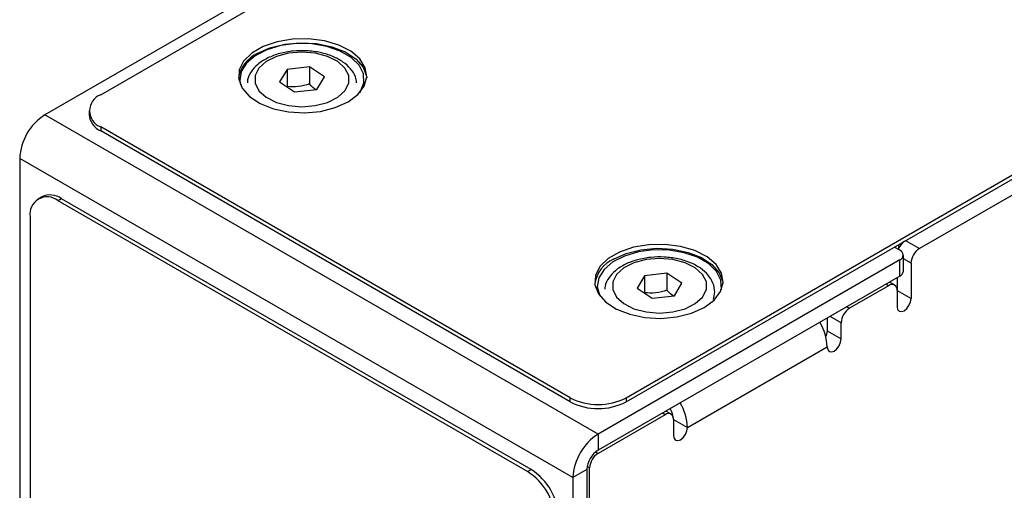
# Model space of a CAD drawing. Header units: millimetres. Extents: x 0 to 420, y 0 to 297.
# Tile 19 of 22: x 320 to 345, y 235 to 247. Entities that reach past the tile are written whole.
import ezdxf

# ---------------------------------------------------------------- set-up
doc = ezdxf.new("R2010")
doc.units = ezdxf.units.MM

msp = doc.modelspace()

# ---------------------------------------------------------------- linework, layer by layer
at = {"color": 7, "linetype": 'Continuous', "lineweight": 25}
for p, q in [((321.714, 245.453), (363.575, 269.618)), ((335.008, 237.778), (376.868, 261.944)), ((335.008, 237.676), (376.868, 261.842)), ((327.936, 249.351), (320.3, 244.942)), ((326.428, 246.091), (326.24, 245.776)), ((326.995, 246.155), (326.428, 246.091)), ((326.428, 246.091), (326.428, 245.663)), ((327.373, 245.903), (326.995, 246.155)), ((326.995, 246.155), (326.995, 245.726)), ((326.24, 245.776), (326.618, 245.525)), ((327.185, 245.588), (327.373, 245.903)), ((326.618, 245.525), (327.185, 245.588)), ((334.3, 236.86), (320.3, 244.942)), ((321.421, 245.044), (321.421, 244.942)), ((333.593, 237.778), (321.714, 244.636)), ((321.714, 244.636), (321.714, 244.534)), ((333.593, 237.676), (321.714, 244.534)), ((333.664, 235.758), (319.663, 243.84)), ((319.663, 243.84), (319.663, 220.812)), ((345.542, 243.351), (342.431, 241.555)), ((320.224, 242.869), (320.134, 242.817)), ((320.724, 242.82), (320.634, 242.767)), ((332.513, 235.91), (320.634, 242.767)), ((332.603, 235.962), (320.724, 242.82)), ((319.927, 242.359), (319.927, 233.377)), ((341.937, 241.513), (341.796, 241.595)), ((341.937, 241.269), (334.3, 236.86)), ((341.937, 240.86), (341.937, 241.269)), ((342.025, 240.983), (342.025, 241.391)), ((342.219, 241.188), (342.219, 240.289)), ((341.937, 240.86), (334.3, 236.452)), ((335.477, 240.868), (335.288, 240.553)), ((336.043, 240.931), (335.477, 240.868)), ((335.477, 240.868), (335.477, 240.439)), ((336.422, 240.679), (336.043, 240.931)), ((336.043, 240.931), (336.043, 240.502)), ((341.803, 240.631), (341.671, 240.707)), ((341.865, 240.819), (341.865, 240.494)), ((335.288, 240.553), (335.666, 240.301)), ((336.233, 240.364), (336.422, 240.679)), ((341.653, 240.616), (340.663, 240.045)), ((341.865, 240.494), (341.865, 240.085)), ((341.865, 240.494), (342.219, 240.289)), ((335.666, 240.301), (336.233, 240.364)), ((340.097, 239.798), (340.097, 239.473)), ((340.097, 239.473), (340.451, 239.269)), ((340.451, 239.269), (340.451, 239.677)), ((336.562, 237.024), (340.097, 239.065)), ((333.593, 237.676), (333.593, 237.778)), ((335.008, 237.778), (335.008, 237.676)), ((335.996, 237.35), (334.299, 236.371)), ((336.146, 237.365), (336.015, 237.441)), ((336.208, 237.228), (336.208, 236.82)), ((336.208, 237.228), (336.562, 237.024)), ((334.3, 236.86), (334.3, 236.452)), ((332.513, 235.91), (332.603, 235.962)), ((334.018, 235.962), (333.664, 235.758)), ((334.018, 235.962), (334.018, 212.933)), ((334.087, 213.301), (334.087, 236.003)), ((333.664, 235.758), (333.664, 212.729))]:
    msp.add_line(p, q, dxfattribs=at)
at = {"color": 8, "linetype": 'Continuous', "lineweight": 25}
for p, q in [((342.079, 241.758), (342.431, 241.555)), ((341.902, 241.656), (341.902, 241.551)), ((342.219, 241.188), (342.025, 241.299)), ((341.653, 240.616), (341.584, 240.656)), ((340.594, 240.085), (340.663, 240.045)), ((340.451, 239.677), (340.169, 239.84)), ((335.996, 237.35), (335.927, 237.391)), ((334.237, 236.407), (334.299, 236.371)), ((334.087, 236.003), (334.025, 236.039))]:
    msp.add_line(p, q, dxfattribs=at)
at = {"color": 7, "linetype": 'Continuous', "lineweight": 25, "flags": 128}
for points in [[(327.972, 245.269), (328.221, 245.455), (328.383, 245.671), (328.447, 245.903), (328.409, 246.137), (328.271, 246.358), (328.042, 246.553), (327.736, 246.708), (327.373, 246.815), (326.976, 246.866), (326.569, 246.859), (326.177, 246.793), (325.827, 246.674), (325.539, 246.507), (325.331, 246.305), (325.218, 246.079), (325.205, 245.844), (325.294, 245.614), (325.479, 245.405), (325.748, 245.229), (326.085, 245.096), (326.468, 245.017), (326.874, 244.995), (327.276, 245.031), (327.65, 245.125), (327.972, 245.269)], [(328.276, 245.512), (328.288, 245.532), (328.374, 245.754), (328.362, 245.982), (328.252, 246.201), (328.051, 246.397), (327.772, 246.558), (327.432, 246.674), (327.053, 246.738), (326.658, 246.745), (326.273, 246.695), (325.921, 246.592), (325.625, 246.441), (325.403, 246.252), (325.269, 246.038), (325.232, 245.811), (325.253, 245.69)], [(325.674, 246.494), (325.996, 246.638), (326.369, 246.731), (326.772, 246.768), (327.177, 246.746), (327.56, 246.666), (327.897, 246.534), (328.167, 246.357), (328.352, 246.148), (328.441, 245.918), (328.445, 245.881)], [(325.902, 245.387), (326.159, 245.258), (326.469, 245.176), (326.807, 245.149), (327.144, 245.177), (327.454, 245.258), (327.711, 245.387), (327.895, 245.553), (327.991, 245.741), (327.991, 245.938), (327.895, 246.127), (327.711, 246.292), (327.453, 246.421), (327.143, 246.503), (326.806, 246.531), (326.469, 246.503), (326.159, 246.421), (325.902, 246.292), (325.717, 246.127), (325.621, 245.938), (325.621, 245.741), (325.718, 245.552), (325.902, 245.387)], [(336.987, 240.064), (337.237, 240.25), (337.399, 240.466), (337.463, 240.698), (337.424, 240.932), (337.286, 241.154), (337.057, 241.348), (336.752, 241.504), (336.389, 241.61), (335.991, 241.662), (335.584, 241.654), (335.193, 241.589), (334.842, 241.469), (334.554, 241.303), (334.347, 241.1), (334.233, 240.874), (334.221, 240.639), (334.309, 240.41), (334.494, 240.2), (334.764, 240.024), (335.101, 239.892), (335.484, 239.812), (335.889, 239.79), (336.292, 239.827), (336.666, 239.92), (336.987, 240.064)], [(337.419, 240.51), (337.423, 240.531), (337.41, 240.758), (337.3, 240.977), (337.099, 241.173), (336.82, 241.335), (336.48, 241.451), (336.101, 241.514), (335.706, 241.521), (335.321, 241.472), (334.969, 241.368), (334.673, 241.217), (334.451, 241.029), (334.318, 240.815), (334.28, 240.588), (334.342, 240.363), (334.344, 240.359)], [(334.689, 241.289), (335.011, 241.433), (335.385, 241.526), (335.787, 241.563), (336.193, 241.541), (336.576, 241.461), (336.913, 241.329), (337.182, 241.153), (337.367, 240.943), (337.456, 240.714), (337.461, 240.677)], [(334.95, 240.163), (335.208, 240.035), (335.518, 239.953), (335.855, 239.925), (336.192, 239.953), (336.502, 240.035), (336.76, 240.164), (336.944, 240.329), (337.04, 240.518), (337.04, 240.715), (336.944, 240.903), (336.759, 241.069), (336.502, 241.198), (336.192, 241.279), (335.854, 241.307), (335.517, 241.279), (335.207, 241.197), (334.95, 241.069), (334.766, 240.903), (334.67, 240.714), (334.67, 240.518), (334.766, 240.329), (334.95, 240.163)], [(341.865, 240.085), (341.879, 240.015), (341.917, 239.971), (341.974, 239.96), (342.042, 239.983), (342.11, 240.038), (342.167, 240.115), (342.205, 240.204), (342.219, 240.289)], [(340.097, 239.473), (340.084, 239.387), (340.061, 239.329)], [(340.097, 239.065), (340.111, 238.994), (340.149, 238.95), (340.206, 238.939), (340.274, 238.963), (340.342, 239.017), (340.399, 239.095), (340.437, 239.183), (340.451, 239.269)], [(336.208, 236.82), (336.222, 236.749), (336.26, 236.705), (336.317, 236.694), (336.385, 236.718), (336.453, 236.772), (336.51, 236.85), (336.548, 236.938), (336.562, 237.024)]]:
    msp.add_lwpolyline(points, dxfattribs=at)
at = {"color": 7, "linetype": 'Continuous', "lineweight": 25}
for centre, radius, start, end in [((326.029, 245.73), 0.843, 114.9372, 169.6267), ((321.869, 245.044), 0.437, 110.7833, 249.2164), ((321.045, 243.777), 1.383, 122.6055, 177.3943), ((321.921, 244.992), 0.503, 185.6953, 245.6248), ((320.358, 242.429), 0.437, 50.7968, 189.214), ((320.431, 242.411), 0.503, 54.3826, 114.3069), ((342.336, 241.365), 0.473, 126.7865, 158.678), ((341.891, 241.391), 0.131, 290.784, 69.2166), ((342.679, 241.167), 0.461, 122.6058, 177.3946), ((335.045, 240.525), 0.843, 114.9372, 169.6267), ((341.875, 240.998), 0.151, 294.3746, 354.3057), ((341.736, 240.515), 0.131, 350.7861, 129.2043), ((340.911, 239.656), 0.461, 122.605, 177.3945), ((338.8, 239.021), 1.298, 1.9546, 31.0919), ((334.3, 239.143), 1.537, 242.6098, 297.3903), ((334.3, 239.041), 1.537, 242.6098, 297.3903), ((335.632, 237.208), 0.577, 1.9524, 31.0309), ((335.264, 236.98), 1.298, 1.9546, 31.0919), ((336.079, 237.249), 0.131, 350.786, 129.2032), ((335.046, 235.695), 1.383, 122.6055, 177.3943), ((334.632, 235.934), 0.615, 122.6055, 177.3942), ((334.547, 235.982), 0.461, 122.605, 177.3945), ((331.775, 234.667), 1.537, 2.6054, 57.3945), ((331.685, 234.615), 1.537, 2.6054, 57.3945)]:
    msp.add_arc(centre, radius, start, end, dxfattribs=at)
for points, knots in [([(328.189, 245.752), (328.182, 245.805), (328.165, 245.933), (328.043, 246.115), (327.851, 246.29), (327.589, 246.43), (327.276, 246.527), (326.931, 246.573), (326.579, 246.565), (326.239, 246.504), (325.933, 246.39), (325.685, 246.233), (325.517, 246.042), (325.426, 245.877), (325.425, 245.778), (325.424, 245.753)], [0, 0, 0, 0, 0.053934, 0.130995, 0.211333, 0.296145, 0.382875, 0.469439, 0.555865, 0.642574, 0.729982, 0.818638, 0.898761, 0.974522, 1, 1, 1, 1]), ([(326.995, 245.726), (326.903, 245.693), (326.809, 245.669), (326.616, 245.647), (326.521, 245.651), (326.428, 245.663)], [0, 0, 0, 0, 0.5, 0.5, 1, 1, 1, 1]), ([(327.175, 245.571), (327.174, 245.571), (327.113, 245.6), (327.054, 245.664), (326.995, 245.726)], [0, 0, 0, 0, 0.022899, 1, 1, 1, 1]), ([(337.219, 240.266), (337.234, 240.33), (337.269, 240.469), (337.218, 240.688), (337.093, 240.892), (336.898, 241.066), (336.638, 241.207), (336.324, 241.304), (335.98, 241.35), (335.627, 241.342), (335.288, 241.28), (334.982, 241.166), (334.733, 241.009), (334.565, 240.819), (334.474, 240.654), (334.473, 240.555), (334.473, 240.53)], [0, 0, 0, 0, 0.061147, 0.132789, 0.203428, 0.277069, 0.354813, 0.434313, 0.513662, 0.592884, 0.672366, 0.752488, 0.833755, 0.9072, 0.976645, 1, 1, 1, 1]), ([(336.043, 240.502), (335.951, 240.47), (335.857, 240.445), (335.664, 240.424), (335.569, 240.427), (335.477, 240.439)], [0, 0, 0, 0, 0.5, 0.5, 1, 1, 1, 1]), ([(336.223, 240.347), (336.222, 240.348), (336.162, 240.377), (336.102, 240.44), (336.043, 240.502)], [0, 0, 0, 0, 0.022899, 1, 1, 1, 1])]:
    msp.add_open_spline(points, degree=3, knots=knots, dxfattribs=at)

doc.saveas('drawing.dxf')
